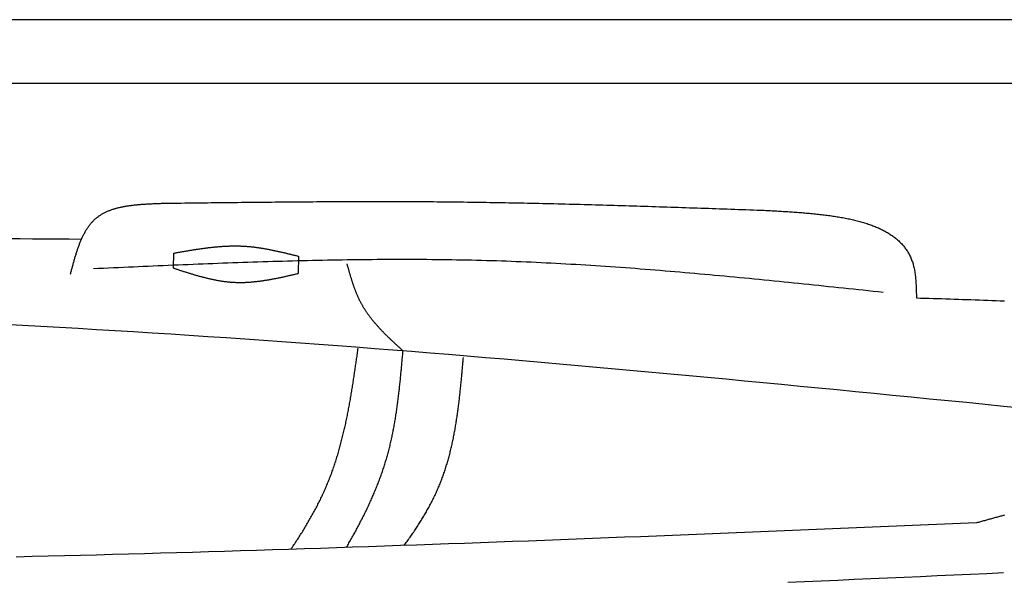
# Model space of a CAD drawing. Extents: x 715 to 7297, y 267 to 3409.
# Tile 54 of 70: x 4372 to 5227, y 2303 to 2792. Entities that reach past the tile are written whole.
import ezdxf

# ---------------------------------------------------------------- set-up
doc = ezdxf.new("R2010")
doc.units = 0
doc.layers.get('0').update_dxf_attribs({"linetype": 'CONTINUOUS'})
doc.layers.add('CAR', color=10, linetype='CONTINUOUS')

msp = doc.modelspace()

# ---------------------------------------------------------------- linework, layer by layer
for p, q in [((4551.142, 2792.271), (1454.129, 2792.271)), ((6015.691, 2792.271), (4551.142, 2792.271)), ((1171.672, 2737.271), (6251.505, 2737.271))]:
    msp.add_line(p, q)
at = {"layer": 'CAR'}
for points in [[(4505.239, 2576.492), (4505.484, 2589.426)], [(4614.013, 2586.793), (4613.73, 2571.816)]]:
    msp.add_lwpolyline(points, dxfattribs=at)
for points in [[(4415.79, 2571.31, 0), (4415.99, 2572.06, 0), (4416.19, 2572.82, 0), (4416.39, 2573.58, 0), (4416.59, 2574.34, 0), (4416.79, 2575.09, 0), (4416.99, 2575.85, 0), (4417.19, 2576.6, 0), (4417.39, 2577.36, 0), (4417.59, 2578.11, 0), (4417.8, 2578.86, 0), (4418, 2579.61, 0), (4418.21, 2580.36, 0), (4418.41, 2581.11, 0), (4418.62, 2581.86, 0), (4418.83, 2582.6, 0), (4419.04, 2583.35, 0), (4419.25, 2584.09, 0), (4419.47, 2584.83, 0), (4419.68, 2585.56, 0), (4419.9, 2586.3, 0), (4420.12, 2587.03, 0), (4420.34, 2587.76, 0), (4420.57, 2588.48, 0), (4420.79, 2589.21, 0), (4421.02, 2589.93, 0), (4421.25, 2590.65, 0), (4421.49, 2591.36, 0), (4421.72, 2592.07, 0), (4421.96, 2592.78, 0), (4422.2, 2593.49, 0), (4422.45, 2594.19, 0), (4422.7, 2594.88, 0), (4422.95, 2595.58, 0), (4423.2, 2596.27, 0), (4423.46, 2596.95, 0), (4423.72, 2597.63, 0), (4423.99, 2598.31, 0), (4424.26, 2598.98, 0), (4424.53, 2599.65, 0), (4424.81, 2600.31, 0), (4425.09, 2600.97, 0), (4425.37, 2601.62, 0), (4425.66, 2602.27, 0), (4425.95, 2602.91, 0), (4426.25, 2603.54, 0), (4426.55, 2604.18, 0), (4426.86, 2604.8, 0), (4427.17, 2605.42, 0), (4427.49, 2606.04, 0), (4427.81, 2606.64, 0), (4428.13, 2607.24, 0), (4428.47, 2607.84, 0), (4428.8, 2608.43, 0), (4429.14, 2609.01, 0), (4429.49, 2609.59, 0), (4429.84, 2610.16, 0), (4430.2, 2610.72, 0), (4430.56, 2611.28, 0), (4430.93, 2611.83, 0), (4431.31, 2612.37, 0), (4431.69, 2612.9, 0), (4432.08, 2613.43, 0), (4432.47, 2613.95, 0), (4432.87, 2614.46, 0), (4433.28, 2614.96, 0), (4433.69, 2615.46, 0), (4434.11, 2615.94, 0), (4434.53, 2616.42, 0), (4434.97, 2616.89, 0), (4435.41, 2617.36, 0), (4435.85, 2617.81, 0), (4436.31, 2618.26, 0), (4436.77, 2618.69, 0), (4437.24, 2619.12, 0), (4437.71, 2619.54, 0), (4438.19, 2619.95, 0), (4438.68, 2620.35, 0), (4439.18, 2620.74, 0), (4439.69, 2621.12, 0), (4440.2, 2621.5, 0), (4440.72, 2621.86, 0), (4441.24, 2622.22, 0), (4441.78, 2622.57, 0), (4442.32, 2622.91, 0), (4442.86, 2623.24, 0), (4443.42, 2623.56, 0), (4443.97, 2623.88, 0), (4444.54, 2624.19, 0), (4445.11, 2624.49, 0), (4445.69, 2624.78, 0), (4446.27, 2625.07, 0), (4446.87, 2625.34, 0), (4447.46, 2625.61, 0), (4448.06, 2625.88, 0), (4448.67, 2626.13, 0), (4449.29, 2626.38, 0), (4449.91, 2626.62, 0), (4450.53, 2626.86, 0), (4451.16, 2627.09, 0), (4451.8, 2627.31, 0), (4452.44, 2627.53, 0), (4453.08, 2627.74, 0), (4453.73, 2627.94, 0), (4454.39, 2628.14, 0), (4455.05, 2628.33, 0), (4455.72, 2628.51, 0), (4456.39, 2628.69, 0), (4457.06, 2628.87, 0), (4457.74, 2629.04, 0), (4458.43, 2629.2, 0), (4459.12, 2629.36, 0), (4459.81, 2629.51, 0), (4460.51, 2629.66, 0), (4461.21, 2629.8, 0), (4461.91, 2629.93, 0), (4462.62, 2630.07, 0), (4463.33, 2630.19, 0), (4464.05, 2630.32, 0), (4464.77, 2630.44, 0), (4465.5, 2630.55, 0), (4466.22, 2630.66, 0), (4466.95, 2630.77, 0), (4467.69, 2630.87, 0), (4468.42, 2630.97, 0), (4469.16, 2631.06, 0), (4469.91, 2631.15, 0), (4470.65, 2631.24, 0), (4471.4, 2631.32, 0), (4472.16, 2631.4, 0), (4472.91, 2631.48, 0), (4473.67, 2631.55, 0), (4474.43, 2631.62, 0), (4475.19, 2631.69, 0), (4475.95, 2631.75, 0), (4476.72, 2631.82, 0), (4477.49, 2631.88, 0), (4478.26, 2631.93, 0), (4479.03, 2631.99, 0), (4479.81, 2632.04, 0), (4480.58, 2632.09, 0), (4481.36, 2632.14, 0), (4482.14, 2632.18, 0), (4482.92, 2632.23, 0), (4483.7, 2632.27, 0), (4484.49, 2632.31, 0), (4485.27, 2632.35, 0), (4486.06, 2632.39, 0), (4486.85, 2632.42, 0), (4487.64, 2632.46, 0), (4488.43, 2632.49, 0), (4489.22, 2632.53, 0), (4490.01, 2632.56, 0), (4490.8, 2632.59, 0), (4491.59, 2632.62, 0), (4492.38, 2632.65, 0), (4493.17, 2632.68, 0), (4493.97, 2632.71, 0), (4494.76, 2632.74, 0), (4495.55, 2632.77, 0)], [(4495.55, 2632.77, 0), (4498.83, 2632.81, 0), (4502.1, 2632.85, 0), (4505.38, 2632.9, 0), (4508.65, 2632.94, 0), (4511.93, 2632.98, 0), (4515.2, 2633.02, 0), (4518.47, 2633.06, 0), (4521.75, 2633.1, 0), (4525.02, 2633.14, 0), (4528.3, 2633.19, 0), (4531.57, 2633.23, 0), (4534.84, 2633.27, 0), (4538.12, 2633.31, 0), (4541.39, 2633.35, 0), (4544.67, 2633.39, 0), (4547.94, 2633.42, 0), (4551.22, 2633.46, 0), (4554.49, 2633.5, 0), (4557.76, 2633.54, 0), (4561.04, 2633.58, 0), (4564.31, 2633.61, 0), (4567.59, 2633.65, 0), (4570.86, 2633.68, 0), (4574.13, 2633.72, 0), (4577.41, 2633.75, 0), (4580.68, 2633.79, 0), (4583.96, 2633.82, 0), (4587.23, 2633.85, 0), (4590.5, 2633.88, 0), (4593.78, 2633.91, 0), (4597.05, 2633.94, 0), (4600.33, 2633.97, 0), (4603.6, 2634, 0), (4606.88, 2634.03, 0), (4610.15, 2634.05, 0), (4613.42, 2634.08, 0), (4616.7, 2634.1, 0), (4619.97, 2634.13, 0), (4623.25, 2634.15, 0), (4626.52, 2634.17, 0), (4629.79, 2634.19, 0), (4633.07, 2634.21, 0), (4636.34, 2634.23, 0), (4639.62, 2634.25, 0), (4642.89, 2634.27, 0), (4646.16, 2634.28, 0), (4649.44, 2634.29, 0), (4652.71, 2634.31, 0), (4655.98, 2634.32, 0), (4659.26, 2634.33, 0), (4662.53, 2634.34, 0), (4665.81, 2634.35, 0), (4669.08, 2634.35, 0), (4672.35, 2634.36, 0), (4675.63, 2634.36, 0), (4678.9, 2634.36, 0), (4682.18, 2634.36, 0), (4685.45, 2634.36, 0), (4688.72, 2634.36, 0), (4692, 2634.36, 0), (4695.27, 2634.35, 0), (4698.54, 2634.34, 0), (4701.82, 2634.33, 0), (4705.09, 2634.32, 0), (4708.36, 2634.31, 0), (4711.64, 2634.3, 0), (4714.91, 2634.28, 0), (4718.19, 2634.26, 0), (4721.46, 2634.25, 0), (4724.73, 2634.23, 0), (4728.01, 2634.2, 0), (4731.28, 2634.18, 0), (4734.55, 2634.15, 0), (4737.83, 2634.12, 0), (4741.1, 2634.09, 0), (4744.37, 2634.06, 0), (4747.65, 2634.03, 0), (4750.92, 2633.99, 0), (4754.19, 2633.95, 0), (4757.47, 2633.91, 0), (4760.74, 2633.87, 0), (4764.01, 2633.83, 0), (4767.29, 2633.78, 0), (4770.56, 2633.74, 0), (4773.83, 2633.69, 0), (4777.11, 2633.64, 0), (4780.38, 2633.58, 0), (4783.65, 2633.53, 0), (4786.93, 2633.47, 0), (4790.2, 2633.42, 0), (4793.47, 2633.36, 0), (4796.75, 2633.3, 0), (4800.02, 2633.23, 0), (4803.29, 2633.17, 0), (4806.56, 2633.11, 0), (4809.84, 2633.04, 0), (4813.11, 2632.97, 0), (4816.38, 2632.9, 0), (4819.66, 2632.83, 0), (4822.93, 2632.76, 0), (4826.2, 2632.68, 0), (4829.48, 2632.61, 0), (4832.75, 2632.53, 0), (4836.02, 2632.45, 0), (4839.29, 2632.37, 0), (4842.57, 2632.29, 0), (4845.84, 2632.21, 0), (4849.11, 2632.13, 0), (4852.39, 2632.04, 0), (4855.66, 2631.96, 0), (4858.93, 2631.87, 0), (4862.2, 2631.78, 0), (4865.48, 2631.69, 0), (4868.75, 2631.6, 0), (4872.02, 2631.51, 0), (4875.3, 2631.42, 0), (4878.57, 2631.33, 0), (4881.84, 2631.23, 0), (4885.11, 2631.14, 0), (4888.39, 2631.04, 0), (4891.66, 2630.94, 0), (4894.93, 2630.85, 0), (4898.2, 2630.75, 0), (4901.48, 2630.65, 0), (4904.75, 2630.55, 0), (4908.02, 2630.45, 0), (4911.29, 2630.34, 0), (4914.57, 2630.24, 0), (4917.84, 2630.14, 0), (4921.11, 2630.03, 0), (4924.39, 2629.93, 0), (4927.66, 2629.82, 0), (4930.93, 2629.72, 0), (4934.2, 2629.61, 0), (4937.48, 2629.5, 0), (4940.75, 2629.39, 0), (4944.02, 2629.29, 0), (4947.29, 2629.18, 0), (4950.57, 2629.07, 0), (4953.84, 2628.96, 0), (4957.11, 2628.85, 0), (4960.38, 2628.74, 0), (4963.66, 2628.62, 0), (4966.93, 2628.51, 0), (4970.2, 2628.4, 0), (4973.47, 2628.29, 0), (4976.75, 2628.17, 0), (4980.02, 2628.06, 0), (4983.29, 2627.95, 0), (4986.56, 2627.83, 0), (4989.84, 2627.72, 0), (4993.11, 2627.61, 0), (4996.38, 2627.49, 0), (4999.65, 2627.38, 0), (5002.93, 2627.26, 0), (5006.2, 2627.15, 0), (5009.47, 2627.04, 0), (5012.74, 2626.92, 0), (5016.02, 2626.81, 0)], [(5016.02, 2626.81, 0), (5017.39, 2626.73, 0), (5018.77, 2626.66, 0), (5020.15, 2626.59, 0), (5021.52, 2626.52, 0), (5022.9, 2626.44, 0), (5024.27, 2626.37, 0), (5025.64, 2626.3, 0), (5027.02, 2626.22, 0), (5028.39, 2626.14, 0), (5029.76, 2626.07, 0), (5031.13, 2625.99, 0), (5032.5, 2625.91, 0), (5033.86, 2625.83, 0), (5035.23, 2625.75, 0), (5036.59, 2625.67, 0), (5037.95, 2625.58, 0), (5039.31, 2625.5, 0), (5040.67, 2625.41, 0), (5042.02, 2625.32, 0), (5043.37, 2625.23, 0), (5044.72, 2625.14, 0), (5046.07, 2625.04, 0), (5047.41, 2624.94, 0), (5048.75, 2624.84, 0), (5050.09, 2624.74, 0), (5051.42, 2624.64, 0), (5052.75, 2624.53, 0), (5054.08, 2624.42, 0), (5055.41, 2624.31, 0), (5056.73, 2624.19, 0), (5058.04, 2624.07, 0), (5059.36, 2623.95, 0), (5060.66, 2623.83, 0), (5061.97, 2623.7, 0), (5063.27, 2623.57, 0), (5064.56, 2623.43, 0), (5065.85, 2623.3, 0), (5067.14, 2623.15, 0), (5068.42, 2623.01, 0), (5069.7, 2622.86, 0), (5070.97, 2622.7, 0), (5072.23, 2622.55, 0), (5073.49, 2622.38, 0), (5074.75, 2622.22, 0), (5076, 2622.05, 0), (5077.24, 2621.87, 0), (5078.48, 2621.69, 0), (5079.71, 2621.51, 0), (5080.93, 2621.32, 0), (5082.15, 2621.12, 0), (5083.36, 2620.93, 0), (5084.57, 2620.72, 0), (5085.77, 2620.51, 0), (5086.96, 2620.3, 0), (5088.15, 2620.08, 0), (5089.32, 2619.85, 0), (5090.49, 2619.62, 0), (5091.66, 2619.38, 0), (5092.81, 2619.14, 0), (5093.96, 2618.89, 0), (5095.1, 2618.64, 0), (5096.24, 2618.38, 0), (5097.36, 2618.11, 0), (5098.48, 2617.84, 0), (5099.59, 2617.56, 0), (5100.69, 2617.28, 0), (5101.78, 2616.98, 0), (5102.86, 2616.69, 0), (5103.94, 2616.38, 0), (5105, 2616.07, 0), (5106.06, 2615.75, 0), (5107.11, 2615.42, 0), (5108.14, 2615.09, 0), (5109.17, 2614.75, 0), (5110.19, 2614.4, 0), (5111.2, 2614.04, 0), (5112.2, 2613.68, 0), (5113.19, 2613.31, 0), (5114.17, 2612.93, 0), (5115.14, 2612.54, 0), (5116.1, 2612.15, 0), (5117.05, 2611.75, 0), (5117.99, 2611.34, 0), (5118.92, 2610.92, 0), (5119.83, 2610.49, 0), (5120.74, 2610.06, 0), (5121.63, 2609.61, 0), (5122.52, 2609.16, 0), (5123.39, 2608.7, 0), (5124.25, 2608.23, 0), (5125.1, 2607.75, 0), (5125.94, 2607.26, 0), (5126.76, 2606.76, 0), (5127.58, 2606.25, 0), (5128.38, 2605.74, 0), (5129.17, 2605.21, 0), (5129.95, 2604.68, 0), (5130.71, 2604.13, 0), (5131.46, 2603.58, 0), (5132.2, 2603.01, 0), (5132.93, 2602.44, 0), (5133.64, 2601.85, 0), (5134.34, 2601.26, 0), (5135.03, 2600.65, 0), (5135.7, 2600.04, 0), (5136.36, 2599.41, 0), (5137.01, 2598.78, 0), (5137.64, 2598.13, 0), (5138.26, 2597.47, 0), (5138.87, 2596.81, 0), (5139.46, 2596.13, 0), (5140.03, 2595.44, 0), (5140.6, 2594.73, 0), (5141.14, 2594.02, 0), (5141.68, 2593.3, 0), (5142.19, 2592.56, 0), (5142.7, 2591.81, 0), (5143.19, 2591.06, 0), (5143.66, 2590.29, 0), (5144.12, 2589.5, 0), (5144.56, 2588.71, 0), (5144.99, 2587.9, 0), (5145.4, 2587.09, 0), (5145.79, 2586.25, 0), (5146.17, 2585.41, 0), (5146.53, 2584.56, 0), (5146.88, 2583.69, 0), (5147.21, 2582.81, 0), (5147.52, 2581.92, 0), (5147.82, 2581.01, 0), (5148.1, 2580.09, 0), (5148.37, 2579.16, 0), (5148.61, 2578.21, 0), (5148.84, 2577.26, 0), (5149.06, 2576.29, 0), (5149.26, 2575.3, 0), (5149.44, 2574.31, 0), (5149.61, 2573.31, 0), (5149.77, 2572.29, 0), (5149.91, 2571.27, 0), (5150.05, 2570.23, 0), (5150.17, 2569.19, 0), (5150.28, 2568.14, 0), (5150.37, 2567.08, 0), (5150.46, 2566.01, 0), (5150.55, 2564.94, 0), (5150.62, 2563.86, 0), (5150.68, 2562.77, 0), (5150.74, 2561.68, 0), (5150.79, 2560.59, 0), (5150.84, 2559.49, 0), (5150.88, 2558.38, 0), (5150.92, 2557.27, 0), (5150.95, 2556.16, 0), (5150.98, 2555.05, 0), (5151, 2553.94, 0), (5151.03, 2552.82, 0), (5151.05, 2551.7, 0), (5151.07, 2550.58, 0)], [(4361.41, 2602.13, 0), (4372.07, 2602.07, 0), (4382.74, 2602, 0), (4393.41, 2601.93, 0), (4404.08, 2601.86, 0), (4414.75, 2601.8, 0), (4425.42, 2601.73, 0)], [(4505.48, 2589.43, 0), (4506.17, 2589.55, 0), (4506.86, 2589.67, 0), (4507.55, 2589.79, 0), (4508.24, 2589.91, 0), (4508.93, 2590.04, 0), (4509.61, 2590.16, 0), (4510.3, 2590.28, 0), (4510.99, 2590.4, 0), (4511.68, 2590.52, 0), (4512.37, 2590.64, 0), (4513.06, 2590.76, 0), (4513.74, 2590.88, 0), (4514.43, 2591, 0), (4515.12, 2591.12, 0), (4515.81, 2591.24, 0), (4516.5, 2591.35, 0), (4517.19, 2591.47, 0), (4517.87, 2591.59, 0), (4518.56, 2591.7, 0), (4519.25, 2591.82, 0), (4519.94, 2591.93, 0), (4520.63, 2592.04, 0), (4521.31, 2592.16, 0), (4522, 2592.27, 0), (4522.69, 2592.38, 0), (4523.38, 2592.49, 0), (4524.07, 2592.59, 0), (4524.75, 2592.7, 0), (4525.44, 2592.81, 0), (4526.13, 2592.91, 0), (4526.82, 2593.01, 0), (4527.5, 2593.12, 0), (4528.19, 2593.22, 0), (4528.88, 2593.32, 0), (4529.57, 2593.41, 0), (4530.25, 2593.51, 0), (4530.94, 2593.61, 0), (4531.63, 2593.7, 0), (4532.32, 2593.79, 0), (4533, 2593.88, 0), (4533.69, 2593.97, 0), (4534.38, 2594.06, 0), (4535.06, 2594.14, 0), (4535.75, 2594.23, 0), (4536.44, 2594.31, 0), (4537.12, 2594.39, 0), (4537.81, 2594.47, 0), (4538.5, 2594.54, 0), (4539.18, 2594.62, 0), (4539.87, 2594.69, 0), (4540.56, 2594.76, 0), (4541.24, 2594.83, 0), (4541.93, 2594.9, 0), (4542.61, 2594.96, 0), (4543.3, 2595.02, 0), (4543.98, 2595.08, 0), (4544.67, 2595.14, 0), (4545.36, 2595.19, 0), (4546.04, 2595.25, 0), (4546.73, 2595.3, 0), (4547.41, 2595.34, 0), (4548.1, 2595.39, 0), (4548.78, 2595.43, 0), (4549.47, 2595.47, 0), (4550.15, 2595.51, 0), (4550.84, 2595.54, 0), (4551.52, 2595.58, 0), (4552.21, 2595.61, 0), (4552.89, 2595.63, 0), (4553.57, 2595.66, 0), (4554.26, 2595.68, 0), (4554.94, 2595.7, 0), (4555.63, 2595.71, 0), (4556.31, 2595.72, 0), (4556.99, 2595.73, 0), (4557.68, 2595.74, 0), (4558.36, 2595.74, 0), (4559.04, 2595.74, 0), (4559.73, 2595.74, 0), (4560.41, 2595.73, 0), (4561.09, 2595.72, 0), (4561.78, 2595.71, 0), (4562.46, 2595.69, 0), (4563.14, 2595.67, 0), (4563.82, 2595.65, 0), (4564.51, 2595.62, 0), (4565.19, 2595.59, 0), (4565.87, 2595.56, 0), (4566.55, 2595.52, 0), (4567.23, 2595.48, 0), (4567.91, 2595.44, 0), (4568.6, 2595.39, 0), (4569.28, 2595.34, 0), (4569.96, 2595.28, 0), (4570.64, 2595.22, 0), (4571.32, 2595.16, 0), (4572, 2595.1, 0), (4572.68, 2595.03, 0), (4573.36, 2594.96, 0), (4574.04, 2594.88, 0), (4574.72, 2594.81, 0), (4575.4, 2594.72, 0), (4576.08, 2594.64, 0), (4576.76, 2594.55, 0), (4577.44, 2594.46, 0), (4578.12, 2594.37, 0), (4578.8, 2594.28, 0), (4579.48, 2594.18, 0), (4580.16, 2594.08, 0), (4580.83, 2593.97, 0), (4581.51, 2593.87, 0), (4582.19, 2593.76, 0), (4582.87, 2593.65, 0), (4583.55, 2593.54, 0), (4584.23, 2593.42, 0), (4584.91, 2593.3, 0), (4585.58, 2593.18, 0), (4586.26, 2593.06, 0), (4586.94, 2592.94, 0), (4587.62, 2592.81, 0), (4588.3, 2592.68, 0), (4588.97, 2592.55, 0), (4589.65, 2592.42, 0), (4590.33, 2592.28, 0), (4591.01, 2592.15, 0), (4591.68, 2592.01, 0), (4592.36, 2591.87, 0), (4593.04, 2591.73, 0), (4593.72, 2591.58, 0), (4594.39, 2591.44, 0), (4595.07, 2591.29, 0), (4595.75, 2591.14, 0), (4596.42, 2591, 0), (4597.1, 2590.85, 0), (4597.78, 2590.69, 0), (4598.46, 2590.54, 0), (4599.13, 2590.39, 0), (4599.81, 2590.23, 0), (4600.49, 2590.07, 0), (4601.16, 2589.92, 0), (4601.84, 2589.76, 0), (4602.52, 2589.6, 0), (4603.19, 2589.44, 0), (4603.87, 2589.28, 0), (4604.54, 2589.11, 0), (4605.22, 2588.95, 0), (4605.9, 2588.79, 0), (4606.57, 2588.62, 0), (4607.25, 2588.46, 0), (4607.93, 2588.29, 0), (4608.6, 2588.13, 0), (4609.28, 2587.96, 0), (4609.96, 2587.8, 0), (4610.63, 2587.63, 0), (4611.31, 2587.46, 0), (4611.98, 2587.3, 0), (4612.66, 2587.13, 0), (4613.34, 2586.96, 0), (4614.01, 2586.79, 0)], [(5122.12, 2555.33, 0), (5117.81, 2555.78, 0), (5113.51, 2556.24, 0), (5109.2, 2556.69, 0), (5104.89, 2557.15, 0), (5100.59, 2557.61, 0), (5096.28, 2558.06, 0), (5091.98, 2558.52, 0), (5087.67, 2558.97, 0), (5083.36, 2559.42, 0), (5079.06, 2559.87, 0), (5074.75, 2560.32, 0), (5070.44, 2560.77, 0), (5066.14, 2561.22, 0), (5061.83, 2561.67, 0), (5057.52, 2562.11, 0), (5053.22, 2562.56, 0), (5048.91, 2563, 0), (5044.6, 2563.44, 0), (5040.29, 2563.88, 0), (5035.99, 2564.32, 0), (5031.68, 2564.75, 0), (5027.37, 2565.18, 0), (5023.07, 2565.61, 0), (5018.76, 2566.04, 0), (5014.45, 2566.47, 0), (5010.14, 2566.89, 0), (5005.84, 2567.31, 0), (5001.53, 2567.73, 0), (4997.22, 2568.14, 0), (4992.91, 2568.55, 0), (4988.6, 2568.96, 0), (4984.3, 2569.36, 0), (4979.99, 2569.76, 0), (4975.68, 2570.16, 0), (4971.37, 2570.56, 0), (4967.06, 2570.95, 0), (4962.75, 2571.33, 0), (4958.45, 2571.71, 0), (4954.14, 2572.09, 0), (4949.83, 2572.47, 0), (4945.52, 2572.84, 0), (4941.21, 2573.2, 0), (4936.9, 2573.57, 0), (4932.59, 2573.92, 0), (4928.28, 2574.28, 0), (4923.97, 2574.62, 0), (4919.66, 2574.97, 0), (4915.35, 2575.3, 0), (4911.04, 2575.64, 0), (4906.73, 2575.97, 0), (4902.42, 2576.29, 0), (4898.11, 2576.61, 0), (4893.8, 2576.92, 0), (4889.49, 2577.22, 0), (4885.18, 2577.52, 0), (4880.86, 2577.82, 0), (4876.55, 2578.11, 0), (4872.24, 2578.39, 0), (4867.93, 2578.67, 0), (4863.62, 2578.94, 0), (4859.3, 2579.2, 0), (4854.99, 2579.46, 0), (4850.68, 2579.71, 0), (4846.37, 2579.96, 0), (4842.05, 2580.19, 0), (4837.74, 2580.43, 0), (4833.43, 2580.65, 0), (4829.11, 2580.87, 0), (4824.8, 2581.08, 0), (4820.48, 2581.28, 0), (4816.17, 2581.48, 0), (4811.85, 2581.66, 0), (4807.54, 2581.84, 0), (4803.22, 2582.02, 0), (4798.91, 2582.18, 0), (4794.59, 2582.34, 0), (4790.28, 2582.49, 0), (4785.96, 2582.63, 0), (4781.64, 2582.76, 0), (4777.33, 2582.89, 0), (4773.01, 2583, 0), (4768.69, 2583.11, 0), (4764.38, 2583.21, 0), (4760.06, 2583.31, 0), (4755.74, 2583.39, 0), (4751.42, 2583.47, 0), (4747.1, 2583.54, 0), (4742.79, 2583.61, 0), (4738.47, 2583.66, 0), (4734.15, 2583.71, 0), (4729.83, 2583.76, 0), (4725.51, 2583.79, 0), (4721.19, 2583.82, 0), (4716.87, 2583.84, 0), (4712.55, 2583.86, 0), (4708.23, 2583.87, 0), (4703.91, 2583.87, 0), (4699.59, 2583.87, 0), (4695.27, 2583.86, 0), (4690.95, 2583.84, 0), (4686.62, 2583.82, 0), (4682.3, 2583.8, 0), (4677.98, 2583.76, 0), (4673.66, 2583.72, 0), (4669.34, 2583.68, 0), (4665.02, 2583.63, 0), (4660.69, 2583.58, 0), (4656.37, 2583.52, 0), (4652.05, 2583.45, 0), (4647.73, 2583.38, 0), (4643.4, 2583.31, 0), (4639.08, 2583.23, 0), (4634.76, 2583.14, 0), (4630.43, 2583.05, 0), (4626.11, 2582.96, 0), (4621.79, 2582.86, 0), (4617.46, 2582.76, 0), (4613.14, 2582.65, 0), (4608.81, 2582.54, 0), (4604.49, 2582.42, 0), (4600.17, 2582.3, 0), (4595.84, 2582.18, 0), (4591.52, 2582.05, 0), (4587.19, 2581.92, 0), (4582.87, 2581.79, 0), (4578.54, 2581.65, 0), (4574.22, 2581.51, 0), (4569.89, 2581.37, 0), (4565.57, 2581.22, 0), (4561.24, 2581.07, 0), (4556.92, 2580.92, 0), (4552.59, 2580.76, 0), (4548.27, 2580.61, 0), (4543.94, 2580.44, 0), (4539.62, 2580.28, 0), (4535.29, 2580.12, 0), (4530.96, 2579.95, 0), (4526.64, 2579.78, 0), (4522.31, 2579.6, 0), (4517.99, 2579.43, 0), (4513.66, 2579.25, 0), (4509.33, 2579.07, 0), (4505.01, 2578.89, 0), (4500.68, 2578.71, 0), (4496.36, 2578.53, 0), (4492.03, 2578.35, 0), (4487.7, 2578.16, 0), (4483.38, 2577.97, 0), (4479.05, 2577.78, 0), (4474.72, 2577.59, 0), (4470.4, 2577.4, 0), (4466.07, 2577.21, 0), (4461.74, 2577.02, 0), (4457.42, 2576.83, 0), (4453.09, 2576.64, 0), (4448.76, 2576.44, 0), (4444.44, 2576.25, 0), (4440.11, 2576.06, 0), (4435.78, 2575.86, 0)], [(4505.24, 2576.49, 0), (4505.91, 2576.27, 0), (4506.59, 2576.05, 0), (4507.26, 2575.83, 0), (4507.93, 2575.61, 0), (4508.61, 2575.39, 0), (4509.28, 2575.17, 0), (4509.95, 2574.95, 0), (4510.63, 2574.73, 0), (4511.3, 2574.51, 0), (4511.97, 2574.3, 0), (4512.65, 2574.08, 0), (4513.32, 2573.86, 0), (4514, 2573.65, 0), (4514.67, 2573.43, 0), (4515.34, 2573.22, 0), (4516.02, 2573.01, 0), (4516.69, 2572.79, 0), (4517.37, 2572.58, 0), (4518.04, 2572.37, 0), (4518.71, 2572.16, 0), (4519.39, 2571.96, 0), (4520.06, 2571.75, 0), (4520.74, 2571.54, 0), (4521.41, 2571.34, 0), (4522.08, 2571.14, 0), (4522.76, 2570.94, 0), (4523.43, 2570.74, 0), (4524.11, 2570.54, 0), (4524.78, 2570.35, 0), (4525.46, 2570.15, 0), (4526.13, 2569.96, 0), (4526.81, 2569.77, 0), (4527.48, 2569.58, 0), (4528.16, 2569.39, 0), (4528.83, 2569.21, 0), (4529.51, 2569.03, 0), (4530.18, 2568.85, 0), (4530.86, 2568.67, 0), (4531.53, 2568.5, 0), (4532.21, 2568.32, 0), (4532.89, 2568.15, 0), (4533.56, 2567.99, 0), (4534.24, 2567.82, 0), (4534.91, 2567.66, 0), (4535.59, 2567.5, 0), (4536.27, 2567.34, 0), (4536.94, 2567.19, 0), (4537.62, 2567.03, 0), (4538.3, 2566.89, 0), (4538.97, 2566.74, 0), (4539.65, 2566.6, 0), (4540.33, 2566.46, 0), (4541.01, 2566.32, 0), (4541.68, 2566.19, 0), (4542.36, 2566.06, 0), (4543.04, 2565.93, 0), (4543.72, 2565.81, 0), (4544.39, 2565.69, 0), (4545.07, 2565.57, 0), (4545.75, 2565.46, 0), (4546.43, 2565.35, 0), (4547.11, 2565.25, 0), (4547.79, 2565.15, 0), (4548.47, 2565.05, 0), (4549.15, 2564.96, 0), (4549.83, 2564.87, 0), (4550.51, 2564.78, 0), (4551.19, 2564.7, 0), (4551.87, 2564.62, 0), (4552.55, 2564.55, 0), (4553.23, 2564.48, 0), (4553.91, 2564.42, 0), (4554.59, 2564.36, 0), (4555.27, 2564.3, 0), (4555.95, 2564.25, 0), (4556.63, 2564.21, 0), (4557.31, 2564.16, 0), (4558, 2564.13, 0), (4558.68, 2564.1, 0), (4559.36, 2564.07, 0), (4560.04, 2564.05, 0), (4560.73, 2564.03, 0), (4561.41, 2564.01, 0), (4562.09, 2564.01, 0), (4562.78, 2564, 0), (4563.46, 2564, 0), (4564.14, 2564, 0), (4564.83, 2564.01, 0), (4565.51, 2564.03, 0), (4566.2, 2564.04, 0), (4566.88, 2564.06, 0), (4567.57, 2564.09, 0), (4568.25, 2564.12, 0), (4568.94, 2564.15, 0), (4569.62, 2564.19, 0), (4570.31, 2564.23, 0), (4570.99, 2564.27, 0), (4571.68, 2564.32, 0), (4572.36, 2564.37, 0), (4573.05, 2564.42, 0), (4573.74, 2564.48, 0), (4574.42, 2564.54, 0), (4575.11, 2564.61, 0), (4575.8, 2564.68, 0), (4576.48, 2564.75, 0), (4577.17, 2564.82, 0), (4577.86, 2564.9, 0), (4578.55, 2564.98, 0), (4579.23, 2565.07, 0), (4579.92, 2565.16, 0), (4580.61, 2565.25, 0), (4581.3, 2565.34, 0), (4581.99, 2565.43, 0), (4582.67, 2565.53, 0), (4583.36, 2565.63, 0), (4584.05, 2565.74, 0), (4584.74, 2565.84, 0), (4585.43, 2565.95, 0), (4586.12, 2566.06, 0), (4586.81, 2566.18, 0), (4587.49, 2566.29, 0), (4588.18, 2566.41, 0), (4588.87, 2566.53, 0), (4589.56, 2566.65, 0), (4590.25, 2566.78, 0), (4590.94, 2566.9, 0), (4591.63, 2567.03, 0), (4592.32, 2567.16, 0), (4593.01, 2567.29, 0), (4593.7, 2567.43, 0), (4594.39, 2567.56, 0), (4595.08, 2567.7, 0), (4595.77, 2567.84, 0), (4596.46, 2567.98, 0), (4597.15, 2568.12, 0), (4597.84, 2568.26, 0), (4598.53, 2568.41, 0), (4599.22, 2568.56, 0), (4599.91, 2568.7, 0), (4600.6, 2568.85, 0), (4601.29, 2569, 0), (4601.98, 2569.15, 0), (4602.67, 2569.3, 0), (4603.37, 2569.46, 0), (4604.06, 2569.61, 0), (4604.75, 2569.76, 0), (4605.44, 2569.92, 0), (4606.13, 2570.07, 0), (4606.82, 2570.23, 0), (4607.51, 2570.39, 0), (4608.2, 2570.54, 0), (4608.89, 2570.7, 0), (4609.58, 2570.86, 0), (4610.27, 2571.02, 0), (4610.97, 2571.18, 0), (4611.66, 2571.34, 0), (4612.35, 2571.5, 0), (4613.04, 2571.66, 0), (4613.73, 2571.82, 0)], [(4704.81, 2504.47, 0), (4704.37, 2504.87, 0), (4703.93, 2505.27, 0), (4703.5, 2505.67, 0), (4703.06, 2506.07, 0), (4702.63, 2506.47, 0), (4702.19, 2506.87, 0), (4701.75, 2507.27, 0), (4701.32, 2507.67, 0), (4700.88, 2508.07, 0), (4700.45, 2508.47, 0), (4700.01, 2508.87, 0), (4699.58, 2509.27, 0), (4699.15, 2509.67, 0), (4698.71, 2510.07, 0), (4698.28, 2510.47, 0), (4697.85, 2510.88, 0), (4697.42, 2511.28, 0), (4696.99, 2511.68, 0), (4696.56, 2512.08, 0), (4696.13, 2512.49, 0), (4695.7, 2512.89, 0), (4695.27, 2513.3, 0), (4694.84, 2513.7, 0), (4694.42, 2514.11, 0), (4693.99, 2514.51, 0), (4693.57, 2514.92, 0), (4693.14, 2515.33, 0), (4692.72, 2515.74, 0), (4692.3, 2516.14, 0), (4691.88, 2516.55, 0), (4691.46, 2516.96, 0), (4691.04, 2517.37, 0), (4690.62, 2517.78, 0), (4690.21, 2518.2, 0), (4689.79, 2518.61, 0), (4689.38, 2519.02, 0), (4688.97, 2519.44, 0), (4688.56, 2519.85, 0), (4688.15, 2520.27, 0), (4687.74, 2520.68, 0), (4687.34, 2521.1, 0), (4686.93, 2521.52, 0), (4686.53, 2521.94, 0), (4686.13, 2522.36, 0), (4685.73, 2522.78, 0), (4685.33, 2523.2, 0), (4684.93, 2523.63, 0), (4684.54, 2524.05, 0), (4684.14, 2524.47, 0), (4683.75, 2524.9, 0), (4683.36, 2525.33, 0), (4682.98, 2525.76, 0), (4682.59, 2526.19, 0), (4682.21, 2526.62, 0), (4681.83, 2527.05, 0), (4681.45, 2527.48, 0), (4681.07, 2527.92, 0), (4680.69, 2528.35, 0), (4680.32, 2528.79, 0), (4679.95, 2529.23, 0), (4679.58, 2529.67, 0), (4679.21, 2530.11, 0), (4678.85, 2530.55, 0), (4678.49, 2530.99, 0), (4678.13, 2531.44, 0), (4677.77, 2531.89, 0), (4677.42, 2532.33, 0), (4677.06, 2532.78, 0), (4676.72, 2533.23, 0), (4676.37, 2533.69, 0), (4676.02, 2534.14, 0), (4675.68, 2534.6, 0), (4675.34, 2535.05, 0), (4675.01, 2535.51, 0), (4674.67, 2535.97, 0), (4674.34, 2536.43, 0), (4674.01, 2536.9, 0), (4673.69, 2537.36, 0), (4673.37, 2537.83, 0), (4673.05, 2538.3, 0), (4672.73, 2538.77, 0), (4672.42, 2539.24, 0), (4672.11, 2539.71, 0), (4671.8, 2540.19, 0), (4671.49, 2540.67, 0), (4671.19, 2541.15, 0), (4670.89, 2541.63, 0), (4670.6, 2542.11, 0), (4670.31, 2542.6, 0), (4670.02, 2543.08, 0), (4669.74, 2543.57, 0), (4669.45, 2544.06, 0), (4669.18, 2544.56, 0), (4668.9, 2545.05, 0), (4668.63, 2545.55, 0), (4668.36, 2546.05, 0), (4668.1, 2546.55, 0), (4667.84, 2547.05, 0), (4667.58, 2547.56, 0), (4667.33, 2548.06, 0), (4667.07, 2548.57, 0), (4666.83, 2549.08, 0), (4666.58, 2549.6, 0), (4666.34, 2550.11, 0), (4666.1, 2550.63, 0), (4665.87, 2551.15, 0), (4665.63, 2551.66, 0), (4665.4, 2552.19, 0), (4665.18, 2552.71, 0), (4664.95, 2553.23, 0), (4664.73, 2553.76, 0), (4664.51, 2554.29, 0), (4664.3, 2554.82, 0), (4664.08, 2555.35, 0), (4663.87, 2555.88, 0), (4663.66, 2556.42, 0), (4663.46, 2556.95, 0), (4663.25, 2557.49, 0), (4663.05, 2558.03, 0), (4662.85, 2558.56, 0), (4662.65, 2559.11, 0), (4662.46, 2559.65, 0), (4662.26, 2560.19, 0), (4662.07, 2560.73, 0), (4661.88, 2561.28, 0), (4661.7, 2561.83, 0), (4661.51, 2562.37, 0), (4661.33, 2562.92, 0), (4661.14, 2563.47, 0), (4660.96, 2564.02, 0), (4660.78, 2564.57, 0), (4660.61, 2565.13, 0), (4660.43, 2565.68, 0), (4660.26, 2566.23, 0), (4660.08, 2566.79, 0), (4659.91, 2567.34, 0), (4659.74, 2567.9, 0), (4659.57, 2568.46, 0), (4659.4, 2569.01, 0), (4659.23, 2569.57, 0), (4659.07, 2570.13, 0), (4658.9, 2570.69, 0), (4658.74, 2571.25, 0), (4658.58, 2571.81, 0), (4658.41, 2572.37, 0), (4658.25, 2572.93, 0), (4658.09, 2573.5, 0), (4657.93, 2574.06, 0), (4657.77, 2574.62, 0), (4657.61, 2575.19, 0), (4657.45, 2575.75, 0), (4657.29, 2576.31, 0), (4657.14, 2576.88, 0), (4656.98, 2577.44, 0), (4656.82, 2578, 0), (4656.66, 2578.57, 0), (4656.51, 2579.13, 0), (4656.35, 2579.7, 0), (4656.19, 2580.26, 0)], [(5151.07, 2550.58, 0), (5154.73, 2550.47, 0), (5158.38, 2550.36, 0), (5162.03, 2550.25, 0), (5165.68, 2550.14, 0), (5169.33, 2550.02, 0), (5172.98, 2549.91, 0), (5176.63, 2549.79, 0), (5180.28, 2549.67, 0), (5183.93, 2549.56, 0), (5187.57, 2549.43, 0), (5191.22, 2549.31, 0), (5194.87, 2549.18, 0), (5198.51, 2549.05, 0), (5202.16, 2548.92, 0), (5205.8, 2548.78, 0), (5209.44, 2548.64, 0), (5213.08, 2548.5, 0), (5216.72, 2548.35, 0), (5220.36, 2548.2, 0), (5223.99, 2548.04, 0), (5227.63, 2547.88, 0)], [(5242.92, 2454.76, 0), (5226.84, 2456.36, 0), (5210.77, 2457.96, 0), (5194.69, 2459.55, 0), (5178.61, 2461.14, 0), (5162.54, 2462.73, 0), (5146.46, 2464.31, 0), (5130.38, 2465.89, 0), (5114.31, 2467.47, 0), (5098.23, 2469.04, 0), (5082.15, 2470.6, 0), (5066.07, 2472.16, 0), (5049.99, 2473.71, 0), (5033.91, 2475.26, 0), (5017.83, 2476.8, 0), (5001.75, 2478.32, 0), (4985.67, 2479.85, 0), (4969.59, 2481.36, 0), (4953.51, 2482.86, 0), (4937.43, 2484.35, 0), (4921.34, 2485.83, 0), (4905.26, 2487.3, 0), (4889.18, 2488.76, 0), (4873.09, 2490.2, 0), (4857.01, 2491.64, 0), (4840.92, 2493.06, 0), (4824.83, 2494.46, 0), (4808.75, 2495.85, 0), (4792.66, 2497.23, 0), (4776.57, 2498.59, 0), (4760.48, 2499.94, 0), (4744.39, 2501.27, 0), (4728.29, 2502.58, 0), (4712.2, 2503.88, 0), (4696.1, 2505.16, 0), (4680.01, 2506.42, 0), (4663.91, 2507.66, 0), (4647.82, 2508.88, 0), (4631.72, 2510.08, 0), (4615.62, 2511.26, 0), (4599.52, 2512.42, 0), (4583.41, 2513.56, 0), (4567.31, 2514.68, 0), (4551.21, 2515.78, 0), (4535.1, 2516.87, 0), (4518.99, 2517.93, 0), (4502.89, 2518.97, 0), (4486.78, 2519.99, 0), (4470.67, 2521, 0), (4454.56, 2521.98, 0), (4438.44, 2522.95, 0), (4422.33, 2523.89, 0), (4406.22, 2524.82, 0), (4390.1, 2525.74, 0), (4373.98, 2526.63, 0), (4357.87, 2527.5, 0)], [(4607.34, 2332.11, 0), (4608.01, 2333.08, 0), (4608.68, 2334.06, 0), (4609.34, 2335.04, 0), (4610, 2336.02, 0), (4610.65, 2337, 0), (4611.3, 2337.98, 0), (4611.95, 2338.97, 0), (4612.6, 2339.95, 0), (4613.24, 2340.94, 0), (4613.88, 2341.92, 0), (4614.52, 2342.91, 0), (4615.16, 2343.9, 0), (4615.79, 2344.89, 0), (4616.41, 2345.89, 0), (4617.04, 2346.88, 0), (4617.66, 2347.88, 0), (4618.27, 2348.87, 0), (4618.89, 2349.87, 0), (4619.5, 2350.87, 0), (4620.1, 2351.88, 0), (4620.71, 2352.88, 0), (4621.3, 2353.88, 0), (4621.9, 2354.89, 0), (4622.49, 2355.9, 0), (4623.08, 2356.91, 0), (4623.66, 2357.92, 0), (4624.24, 2358.93, 0), (4624.82, 2359.95, 0), (4625.39, 2360.96, 0), (4625.96, 2361.98, 0), (4626.52, 2363, 0), (4627.08, 2364.03, 0), (4627.63, 2365.05, 0), (4628.18, 2366.07, 0), (4628.73, 2367.1, 0), (4629.27, 2368.13, 0), (4629.81, 2369.16, 0), (4630.35, 2370.19, 0), (4630.87, 2371.23, 0), (4631.4, 2372.27, 0), (4631.92, 2373.3, 0), (4632.43, 2374.34, 0), (4632.95, 2375.39, 0), (4633.45, 2376.43, 0), (4633.95, 2377.48, 0), (4634.45, 2378.53, 0), (4634.94, 2379.58, 0), (4635.43, 2380.63, 0), (4635.91, 2381.68, 0), (4636.39, 2382.74, 0), (4636.86, 2383.8, 0), (4637.33, 2384.86, 0), (4637.79, 2385.92, 0), (4638.25, 2386.99, 0), (4638.7, 2388.06, 0), (4639.15, 2389.13, 0), (4639.59, 2390.2, 0), (4640.02, 2391.27, 0), (4640.46, 2392.35, 0), (4640.88, 2393.43, 0), (4641.3, 2394.51, 0), (4641.72, 2395.59, 0), (4642.13, 2396.68, 0), (4642.53, 2397.76, 0), (4642.93, 2398.85, 0), (4643.33, 2399.94, 0), (4643.72, 2401.04, 0), (4644.11, 2402.13, 0), (4644.49, 2403.23, 0), (4644.86, 2404.33, 0), (4645.23, 2405.43, 0), (4645.6, 2406.53, 0), (4645.96, 2407.64, 0), (4646.32, 2408.75, 0), (4646.68, 2409.85, 0), (4647.03, 2410.97, 0), (4647.37, 2412.08, 0), (4647.71, 2413.19, 0), (4648.05, 2414.31, 0), (4648.38, 2415.43, 0), (4648.71, 2416.55, 0), (4649.03, 2417.67, 0), (4649.35, 2418.79, 0), (4649.67, 2419.91, 0), (4649.98, 2421.04, 0), (4650.29, 2422.17, 0), (4650.59, 2423.3, 0), (4650.89, 2424.43, 0), (4651.19, 2425.56, 0), (4651.48, 2426.69, 0), (4651.77, 2427.83, 0), (4652.06, 2428.96, 0), (4652.34, 2430.1, 0), (4652.62, 2431.24, 0), (4652.9, 2432.38, 0), (4653.17, 2433.52, 0), (4653.44, 2434.67, 0), (4653.7, 2435.81, 0), (4653.96, 2436.96, 0), (4654.22, 2438.1, 0), (4654.48, 2439.25, 0), (4654.73, 2440.4, 0), (4654.98, 2441.55, 0), (4655.23, 2442.7, 0), (4655.48, 2443.86, 0), (4655.72, 2445.01, 0), (4655.96, 2446.16, 0), (4656.19, 2447.32, 0), (4656.42, 2448.48, 0), (4656.66, 2449.64, 0), (4656.88, 2450.79, 0), (4657.11, 2451.95, 0), (4657.33, 2453.11, 0), (4657.55, 2454.28, 0), (4657.77, 2455.44, 0), (4657.99, 2456.6, 0), (4658.2, 2457.76, 0), (4658.41, 2458.93, 0), (4658.62, 2460.1, 0), (4658.83, 2461.26, 0), (4659.03, 2462.43, 0), (4659.24, 2463.6, 0), (4659.44, 2464.76, 0), (4659.64, 2465.93, 0), (4659.84, 2467.1, 0), (4660.03, 2468.27, 0), (4660.22, 2469.44, 0), (4660.42, 2470.61, 0), (4660.61, 2471.79, 0), (4660.8, 2472.96, 0), (4660.98, 2474.13, 0), (4661.17, 2475.3, 0), (4661.35, 2476.48, 0), (4661.54, 2477.65, 0), (4661.72, 2478.82, 0), (4661.9, 2480, 0), (4662.08, 2481.17, 0), (4662.26, 2482.35, 0), (4662.43, 2483.52, 0), (4662.61, 2484.7, 0), (4662.78, 2485.87, 0), (4662.96, 2487.05, 0), (4663.13, 2488.23, 0), (4663.3, 2489.4, 0), (4663.47, 2490.58, 0), (4663.65, 2491.75, 0), (4663.81, 2492.93, 0), (4663.98, 2494.11, 0), (4664.15, 2495.28, 0), (4664.32, 2496.46, 0), (4664.49, 2497.64, 0), (4664.65, 2498.81, 0), (4664.82, 2499.99, 0), (4664.99, 2501.17, 0), (4665.15, 2502.34, 0), (4665.32, 2503.52, 0), (4665.48, 2504.69, 0), (4665.65, 2505.87, 0), (4665.82, 2507.04, 0)], [(4655.57, 2333.7, 0), (4656.14, 2334.69, 0), (4656.71, 2335.67, 0), (4657.29, 2336.66, 0), (4657.85, 2337.65, 0), (4658.42, 2338.64, 0), (4658.99, 2339.63, 0), (4659.55, 2340.63, 0), (4660.11, 2341.62, 0), (4660.66, 2342.61, 0), (4661.22, 2343.61, 0), (4661.77, 2344.6, 0), (4662.32, 2345.6, 0), (4662.87, 2346.59, 0), (4663.41, 2347.59, 0), (4663.96, 2348.59, 0), (4664.49, 2349.59, 0), (4665.03, 2350.59, 0), (4665.57, 2351.59, 0), (4666.1, 2352.59, 0), (4666.62, 2353.59, 0), (4667.15, 2354.6, 0), (4667.67, 2355.6, 0), (4668.19, 2356.61, 0), (4668.71, 2357.61, 0), (4669.22, 2358.62, 0), (4669.73, 2359.63, 0), (4670.24, 2360.64, 0), (4670.75, 2361.65, 0), (4671.25, 2362.66, 0), (4671.75, 2363.67, 0), (4672.24, 2364.69, 0), (4672.73, 2365.7, 0), (4673.22, 2366.72, 0), (4673.71, 2367.73, 0), (4674.19, 2368.75, 0), (4674.67, 2369.77, 0), (4675.14, 2370.79, 0), (4675.62, 2371.81, 0), (4676.09, 2372.83, 0), (4676.55, 2373.86, 0), (4677.01, 2374.88, 0), (4677.47, 2375.91, 0), (4677.92, 2376.94, 0), (4678.37, 2377.96, 0), (4678.82, 2378.99, 0), (4679.26, 2380.02, 0), (4679.7, 2381.06, 0), (4680.14, 2382.09, 0), (4680.57, 2383.12, 0), (4681, 2384.16, 0), (4681.42, 2385.2, 0), (4681.84, 2386.23, 0), (4682.26, 2387.27, 0), (4682.67, 2388.31, 0), (4683.07, 2389.36, 0), (4683.48, 2390.4, 0), (4683.88, 2391.44, 0), (4684.27, 2392.49, 0), (4684.66, 2393.54, 0), (4685.05, 2394.59, 0), (4685.43, 2395.64, 0), (4685.81, 2396.69, 0), (4686.19, 2397.74, 0), (4686.55, 2398.8, 0), (4686.92, 2399.85, 0), (4687.28, 2400.91, 0), (4687.64, 2401.97, 0), (4687.99, 2403.03, 0), (4688.33, 2404.09, 0), (4688.68, 2405.15, 0), (4689.01, 2406.22, 0), (4689.35, 2407.29, 0), (4689.67, 2408.35, 0), (4690, 2409.42, 0), (4690.32, 2410.49, 0), (4690.63, 2411.57, 0), (4690.94, 2412.64, 0), (4691.24, 2413.72, 0), (4691.54, 2414.8, 0), (4691.84, 2415.87, 0), (4692.13, 2416.96, 0), (4692.41, 2418.04, 0), (4692.69, 2419.12, 0), (4692.97, 2420.21, 0), (4693.24, 2421.29, 0), (4693.5, 2422.38, 0), (4693.76, 2423.47, 0), (4694.02, 2424.56, 0), (4694.27, 2425.65, 0), (4694.52, 2426.75, 0), (4694.77, 2427.84, 0), (4695.01, 2428.94, 0), (4695.24, 2430.04, 0), (4695.47, 2431.14, 0), (4695.7, 2432.24, 0), (4695.93, 2433.34, 0), (4696.15, 2434.44, 0), (4696.36, 2435.55, 0), (4696.58, 2436.65, 0), (4696.78, 2437.76, 0), (4696.99, 2438.87, 0), (4697.19, 2439.98, 0), (4697.39, 2441.09, 0), (4697.58, 2442.2, 0), (4697.78, 2443.31, 0), (4697.96, 2444.43, 0), (4698.15, 2445.54, 0), (4698.33, 2446.66, 0), (4698.51, 2447.77, 0), (4698.68, 2448.89, 0), (4698.86, 2450.01, 0), (4699.03, 2451.13, 0), (4699.19, 2452.25, 0), (4699.36, 2453.37, 0), (4699.52, 2454.49, 0), (4699.68, 2455.62, 0), (4699.83, 2456.74, 0), (4699.99, 2457.87, 0), (4700.14, 2458.99, 0), (4700.28, 2460.12, 0), (4700.43, 2461.25, 0), (4700.57, 2462.37, 0), (4700.72, 2463.5, 0), (4700.85, 2464.63, 0), (4700.99, 2465.76, 0), (4701.13, 2466.89, 0), (4701.26, 2468.03, 0), (4701.39, 2469.16, 0), (4701.52, 2470.29, 0), (4701.65, 2471.42, 0), (4701.77, 2472.56, 0), (4701.89, 2473.69, 0), (4702.02, 2474.83, 0), (4702.14, 2475.96, 0), (4702.26, 2477.1, 0), (4702.37, 2478.24, 0), (4702.49, 2479.37, 0), (4702.6, 2480.51, 0), (4702.72, 2481.65, 0), (4702.83, 2482.79, 0), (4702.94, 2483.93, 0), (4703.05, 2485.07, 0), (4703.16, 2486.21, 0), (4703.27, 2487.35, 0), (4703.37, 2488.49, 0), (4703.48, 2489.63, 0), (4703.58, 2490.77, 0), (4703.69, 2491.91, 0), (4703.79, 2493.05, 0), (4703.9, 2494.19, 0), (4704, 2495.33, 0), (4704.1, 2496.47, 0), (4704.2, 2497.61, 0), (4704.3, 2498.76, 0), (4704.4, 2499.9, 0), (4704.51, 2501.04, 0), (4704.61, 2502.18, 0), (4704.71, 2503.33, 0), (4704.81, 2504.47, 0)], [(4705.71, 2335.42, 0), (4706.37, 2336.32, 0), (4707.03, 2337.21, 0), (4707.69, 2338.11, 0), (4708.34, 2339, 0), (4708.99, 2339.9, 0), (4709.64, 2340.8, 0), (4710.28, 2341.71, 0), (4710.92, 2342.61, 0), (4711.56, 2343.51, 0), (4712.19, 2344.42, 0), (4712.82, 2345.33, 0), (4713.45, 2346.24, 0), (4714.07, 2347.15, 0), (4714.69, 2348.06, 0), (4715.3, 2348.98, 0), (4715.91, 2349.89, 0), (4716.52, 2350.81, 0), (4717.12, 2351.73, 0), (4717.72, 2352.65, 0), (4718.31, 2353.57, 0), (4718.9, 2354.5, 0), (4719.49, 2355.42, 0), (4720.07, 2356.35, 0), (4720.65, 2357.28, 0), (4721.22, 2358.21, 0), (4721.79, 2359.14, 0), (4722.35, 2360.08, 0), (4722.91, 2361.02, 0), (4723.47, 2361.96, 0), (4724.02, 2362.9, 0), (4724.57, 2363.84, 0), (4725.11, 2364.78, 0), (4725.65, 2365.73, 0), (4726.18, 2366.68, 0), (4726.71, 2367.63, 0), (4727.23, 2368.58, 0), (4727.75, 2369.54, 0), (4728.26, 2370.5, 0), (4728.77, 2371.46, 0), (4729.27, 2372.42, 0), (4729.76, 2373.38, 0), (4730.26, 2374.35, 0), (4730.74, 2375.31, 0), (4731.23, 2376.28, 0), (4731.7, 2377.26, 0), (4732.17, 2378.23, 0), (4732.64, 2379.21, 0), (4733.1, 2380.19, 0), (4733.55, 2381.17, 0), (4734, 2382.15, 0), (4734.44, 2383.14, 0), (4734.88, 2384.13, 0), (4735.31, 2385.12, 0), (4735.74, 2386.11, 0), (4736.16, 2387.11, 0), (4736.57, 2388.11, 0), (4736.98, 2389.11, 0), (4737.38, 2390.11, 0), (4737.78, 2391.12, 0), (4738.17, 2392.13, 0), (4738.56, 2393.14, 0), (4738.94, 2394.15, 0), (4739.31, 2395.17, 0), (4739.68, 2396.19, 0), (4740.04, 2397.21, 0), (4740.39, 2398.23, 0), (4740.74, 2399.26, 0), (4741.09, 2400.28, 0), (4741.43, 2401.31, 0), (4741.76, 2402.34, 0), (4742.09, 2403.38, 0), (4742.42, 2404.41, 0), (4742.74, 2405.45, 0), (4743.05, 2406.49, 0), (4743.36, 2407.53, 0), (4743.66, 2408.58, 0), (4743.96, 2409.62, 0), (4744.25, 2410.67, 0), (4744.54, 2411.72, 0), (4744.83, 2412.77, 0), (4745.11, 2413.83, 0), (4745.38, 2414.88, 0), (4745.65, 2415.94, 0), (4745.92, 2417, 0), (4746.18, 2418.06, 0), (4746.44, 2419.12, 0), (4746.69, 2420.18, 0), (4746.94, 2421.24, 0), (4747.18, 2422.31, 0), (4747.42, 2423.38, 0), (4747.66, 2424.45, 0), (4747.89, 2425.52, 0), (4748.12, 2426.59, 0), (4748.34, 2427.66, 0), (4748.56, 2428.74, 0), (4748.78, 2429.81, 0), (4748.99, 2430.89, 0), (4749.2, 2431.97, 0), (4749.41, 2433.05, 0), (4749.61, 2434.13, 0), (4749.8, 2435.21, 0), (4750, 2436.29, 0), (4750.19, 2437.38, 0), (4750.38, 2438.46, 0), (4750.56, 2439.55, 0), (4750.74, 2440.64, 0), (4750.92, 2441.72, 0), (4751.1, 2442.81, 0), (4751.27, 2443.9, 0), (4751.44, 2444.99, 0), (4751.6, 2446.08, 0), (4751.77, 2447.18, 0), (4751.93, 2448.27, 0), (4752.09, 2449.36, 0), (4752.24, 2450.46, 0), (4752.39, 2451.55, 0), (4752.54, 2452.65, 0), (4752.69, 2453.74, 0), (4752.83, 2454.84, 0), (4752.98, 2455.93, 0), (4753.12, 2457.03, 0), (4753.25, 2458.13, 0), (4753.39, 2459.23, 0), (4753.52, 2460.32, 0), (4753.65, 2461.42, 0), (4753.78, 2462.52, 0), (4753.91, 2463.62, 0), (4754.03, 2464.72, 0), (4754.16, 2465.82, 0), (4754.28, 2466.92, 0), (4754.4, 2468.02, 0), (4754.51, 2469.12, 0), (4754.63, 2470.22, 0), (4754.75, 2471.32, 0), (4754.86, 2472.42, 0), (4754.97, 2473.52, 0), (4755.08, 2474.62, 0), (4755.19, 2475.72, 0), (4755.3, 2476.82, 0), (4755.4, 2477.91, 0), (4755.51, 2479.01, 0), (4755.61, 2480.11, 0), (4755.71, 2481.21, 0), (4755.82, 2482.31, 0), (4755.92, 2483.41, 0), (4756.02, 2484.5, 0), (4756.12, 2485.6, 0), (4756.21, 2486.7, 0), (4756.31, 2487.79, 0), (4756.41, 2488.89, 0), (4756.5, 2489.98, 0), (4756.6, 2491.08, 0), (4756.7, 2492.17, 0), (4756.79, 2493.26, 0), (4756.89, 2494.36, 0), (4756.98, 2495.45, 0), (4757.07, 2496.54, 0), (4757.17, 2497.63, 0), (4757.26, 2498.72, 0)], [(5203.23, 2355.05, 0), (5189.32, 2354.47, 0), (5175.41, 2353.89, 0), (5161.5, 2353.31, 0), (5147.6, 2352.74, 0), (5133.69, 2352.16, 0), (5119.78, 2351.58, 0), (5105.87, 2351, 0), (5091.96, 2350.43, 0), (5078.06, 2349.85, 0), (5064.15, 2349.28, 0), (5050.24, 2348.71, 0), (5036.33, 2348.14, 0), (5022.42, 2347.57, 0), (5008.51, 2347.01, 0), (4994.61, 2346.44, 0), (4980.7, 2345.88, 0), (4966.79, 2345.32, 0), (4952.88, 2344.76, 0), (4938.97, 2344.21, 0), (4925.06, 2343.66, 0), (4911.16, 2343.11, 0), (4897.25, 2342.56, 0), (4883.34, 2342.02, 0), (4869.43, 2341.48, 0), (4855.52, 2340.94, 0), (4841.61, 2340.41, 0), (4827.71, 2339.88, 0), (4813.8, 2339.36, 0), (4799.89, 2338.83, 0), (4785.98, 2338.32, 0), (4772.07, 2337.81, 0), (4758.16, 2337.3, 0), (4744.25, 2336.79, 0), (4730.34, 2336.29, 0), (4716.44, 2335.8, 0), (4702.53, 2335.31, 0), (4688.62, 2334.83, 0), (4674.71, 2334.35, 0), (4660.8, 2333.87, 0), (4646.89, 2333.41, 0), (4632.98, 2332.95, 0), (4619.07, 2332.49, 0), (4605.16, 2332.04, 0), (4591.25, 2331.59, 0), (4577.34, 2331.16, 0), (4563.43, 2330.73, 0), (4549.52, 2330.3, 0), (4535.61, 2329.88, 0), (4521.7, 2329.47, 0), (4507.79, 2329.07, 0), (4493.88, 2328.67, 0), (4479.97, 2328.28, 0), (4466.06, 2327.9, 0), (4452.15, 2327.52, 0), (4438.24, 2327.16, 0), (4424.33, 2326.8, 0), (4410.42, 2326.45, 0), (4396.51, 2326.1, 0), (4382.6, 2325.77, 0), (4368.69, 2325.44, 0)], [(5227.59, 2361.81, 0), (5226.72, 2361.57, 0), (5225.85, 2361.33, 0), (5224.98, 2361.08, 0), (5224.11, 2360.84, 0), (5223.24, 2360.6, 0), (5222.37, 2360.36, 0), (5221.5, 2360.12, 0), (5220.63, 2359.88, 0), (5219.76, 2359.64, 0), (5218.89, 2359.39, 0), (5218.02, 2359.15, 0), (5217.15, 2358.91, 0), (5216.28, 2358.67, 0), (5215.41, 2358.43, 0), (5214.54, 2358.19, 0), (5213.67, 2357.95, 0), (5212.8, 2357.71, 0), (5211.93, 2357.46, 0), (5211.06, 2357.22, 0), (5210.19, 2356.98, 0), (5209.32, 2356.74, 0), (5208.45, 2356.5, 0), (5207.58, 2356.26, 0), (5206.71, 2356.02, 0), (5205.84, 2355.77, 0), (5204.97, 2355.53, 0), (5204.1, 2355.29, 0), (5203.23, 2355.05, 0)], [(5226.84, 2311.57, 0), (5212.42, 2310.93, 0), (5198, 2310.29, 0), (5183.57, 2309.65, 0), (5169.15, 2309.01, 0), (5154.73, 2308.37, 0), (5140.31, 2307.73, 0), (5125.89, 2307.09, 0), (5111.47, 2306.46, 0), (5097.04, 2305.82, 0), (5082.62, 2305.18, 0), (5068.2, 2304.55, 0), (5053.78, 2303.91, 0), (5039.36, 2303.28, 0)]]:
    msp.add_polyline3d(points, dxfattribs=at)

doc.saveas('drawing.dxf')
